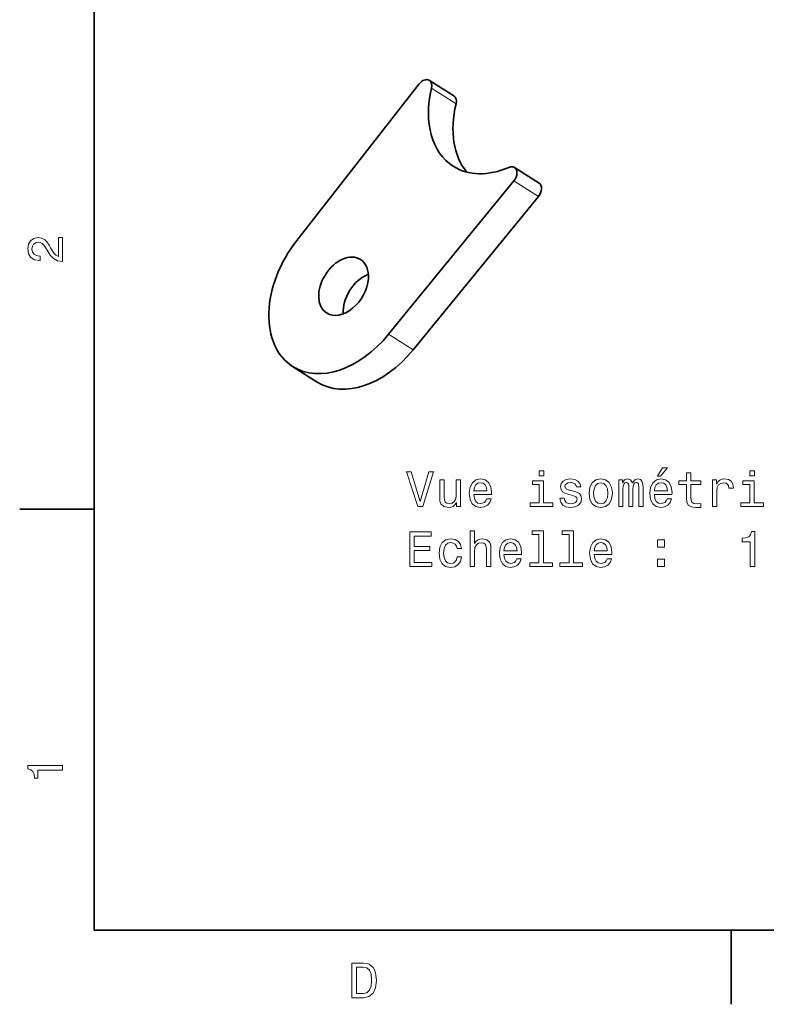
# Model space of a CAD drawing. Extents: x 0 to 296, y 0 to 210.
# Tile 1 of 9: x 2 to 78, y 2 to 102. Entities that reach past the tile are written whole.
import ezdxf

# ---------------------------------------------------------------- set-up
doc = ezdxf.new("R2010")
doc.units = 0

msp = doc.modelspace()

# ---------------------------------------------------------------- linework, layer by layer
at = {"color": 7, "lineweight": 35}
for p, q in [((10, 200), (10, 10)), ((30.460262, 79.636429), (42.812241, 95.432037)), ((39.727509, 70.154305), (52.372578, 85.650024)), ((42.20195, 68.585365), (54.847019, 84.081085)), ((10, 10), (287, 10))]:
    msp.add_line(p, q, dxfattribs=at)
at = {"color": 7, "lineweight": 35, "ltscale": 0.073248}
for p, q in [((43.839756, 95.794388), (46.314198, 94.225449)), ((54.909161, 85.431175), (52.434719, 87.000114)), ((30.042622, 66.900032), (32.517063, 65.331093))]:
    msp.add_line(p, q, dxfattribs=at)
at = {"color": 7, "lineweight": 13, "ltscale": 0.073248}
for p, q in [((44.05904, 95.00592), (46.533482, 93.436981)), ((54.847019, 84.081085), (52.372578, 85.650024)), ((39.727509, 70.154305), (42.20195, 68.585365))]:
    msp.add_line(p, q, dxfattribs=at)
at = {"color": 7, "lineweight": 35, "ltscale": 0.1875}
for p, q in [((10, 52.5), (2.5, 52.5)), ((74.300003, 10), (74.300003, 2.5))]:
    msp.add_line(p, q, dxfattribs=at)
at = {"color": 7, "lineweight": 13}
for points in [[(6.833213, 77.519447), (6.833213, 79.925072), (6.399496, 79.925072), (6.399496, 78.023773), (6.162464, 78.129684), (5.965778, 78.311241), (5.607709, 78.871033), (5.456412, 79.168587), (5.239553, 79.501442), (4.987392, 79.738472), (4.689842, 79.874641), (4.351945, 79.925072), (3.928314, 79.839333), (3.595461, 79.602303), (3.383646, 79.239189), (3.307997, 78.770172), (3.393732, 78.286018), (3.630764, 77.91787), (4.009006, 77.680832), (4.508286, 77.600143), (4.578891, 77.600143), (4.578891, 78.059074), (4.538545, 78.059074), (4.195605, 78.104462), (3.943444, 78.240631), (3.782061, 78.457489), (3.726585, 78.744957), (3.777017, 79.03746), (3.903098, 79.254318), (4.099784, 79.395531), (4.346902, 79.445961), (4.578891, 79.41066), (4.775577, 79.314842), (4.947046, 79.153458), (5.098343, 78.931557), (5.259727, 78.634003), (5.572406, 78.139771), (5.90526, 77.791786), (6.308718, 77.585014), (6.818084, 77.519447)], [(66.858292, 55.827621), (67.155846, 55.827621), (67.856857, 56.684967), (67.362617, 56.684967)], [(43.795616, 56.256294), (42.918095, 53.275745), (42.015354, 56.256294), (41.536247, 56.256294), (42.665932, 52.751251), (43.170254, 52.751251), (44.274723, 56.256294)], [(55.389996, 56.372288), (54.920975, 56.372288), (54.920975, 55.867966), (55.389996, 55.867966)], [(69.793457, 54.990444), (69.793457, 53.633816), (69.823715, 53.195057), (69.96492, 52.89246), (70.247345, 52.71595), (70.726448, 52.65543), (71.250946, 52.680645), (71.250946, 53.063931), (70.867661, 53.033672), (70.519676, 53.074017), (70.333076, 53.2001), (70.252388, 53.411915), (70.237259, 53.709465), (70.237259, 54.990444), (71.250946, 54.990444), (71.250946, 55.368687), (70.237259, 55.368687), (70.237259, 56.160473), (69.793457, 56.160473), (69.793457, 55.368687), (69.026886, 55.368687), (69.026886, 54.990444)], [(76.642151, 56.372288), (76.173134, 56.372288), (76.173134, 55.867966), (76.642151, 55.867966)], [(46.998066, 55.459465), (46.55426, 55.459465), (46.55426, 53.896065), (46.50383, 53.532951), (46.357574, 53.270702), (46.13063, 53.109322), (45.83308, 53.058887), (45.596046, 53.099236), (45.444752, 53.220272), (45.359016, 53.427044), (45.338844, 53.719551), (45.338844, 55.459465), (44.895039, 55.459465), (44.895039, 53.679207), (44.910168, 53.321136), (45.005989, 53.023586), (45.298496, 52.751251), (45.767517, 52.65543), (46.019676, 52.690731), (46.236538, 52.781509), (46.423138, 52.937851), (46.574432, 53.164795), (46.574432, 52.751251), (46.998066, 52.751251)], [(48.334518, 53.976757), (50.109737, 53.976757), (50.11478, 54.183529), (50.034088, 54.7635), (49.812187, 55.197216), (49.45916, 55.459465), (48.990139, 55.555286), (48.531204, 55.454422), (48.178181, 55.172001), (47.951233, 54.713066), (47.870544, 54.10788), (47.94619, 53.487564), (48.173138, 53.033672), (48.521118, 52.751251), (48.97501, 52.65543), (49.368382, 52.720993), (49.691147, 52.89246), (49.928181, 53.164795), (50.064346, 53.527908), (49.625587, 53.527908), (49.534809, 53.32618), (49.403683, 53.174881), (49.030487, 53.053844), (48.743023, 53.109322), (48.526161, 53.285835), (48.384953, 53.573296), (48.334518, 53.961624)], [(48.334518, 54.349953), (48.389996, 54.697937), (48.526161, 54.955143), (48.732933, 55.111481), (49.005268, 55.166958), (49.27256, 55.111481), (49.479332, 54.955143), (49.605415, 54.697937), (49.650803, 54.349953)], [(55.374866, 53.124451), (55.374866, 55.368687), (54.235096, 55.368687), (54.235096, 54.990444), (54.931061, 54.990444), (54.931061, 53.124451), (54.023281, 53.124451), (54.023281, 52.751251), (56.292732, 52.751251), (56.292732, 53.124451)], [(58.38063, 54.329781), (57.951958, 54.430645), (57.634232, 54.546638), (57.528324, 54.783672), (57.558586, 54.9501), (57.66449, 55.071136), (57.83596, 55.146786), (58.083076, 55.177044), (58.32011, 55.146786), (58.50671, 55.056007), (58.627747, 54.919838), (58.678181, 54.738281), (59.1119, 54.738281), (59.1119, 54.748371), (59.036247, 55.07618), (58.829475, 55.333385), (58.50671, 55.494766), (58.083076, 55.555286), (57.654404, 55.494766), (57.341724, 55.328339), (57.145039, 55.081223), (57.084518, 54.768543), (57.12991, 54.46595), (57.271118, 54.254131), (57.503105, 54.102837), (57.841003, 53.996929), (58.335243, 53.875893), (58.637833, 53.749809), (58.718525, 53.648945), (58.748787, 53.49765), (58.703396, 53.31105), (58.582359, 53.169838), (58.385674, 53.07906), (58.123425, 53.048801), (57.846046, 53.07906), (57.644318, 53.184967), (57.508152, 53.356438), (57.452675, 53.593472), (57.024002, 53.593472), (57.094604, 53.190014), (57.30138, 52.897507), (57.629189, 52.720993), (58.083076, 52.65543), (58.557144, 52.720993), (58.905125, 52.897507), (59.116943, 53.179924), (59.192589, 53.54808), (59.137115, 53.865803), (58.980774, 54.082664), (58.723572, 54.223873)], [(59.95916, 54.102837), (60.039852, 53.487564), (60.271839, 53.033672), (60.639996, 52.751251), (61.134232, 52.65543), (61.623425, 52.751251), (61.991581, 53.028629), (62.223572, 53.482521), (62.309303, 54.102837), (62.223572, 54.718109), (61.991581, 55.177044), (61.623425, 55.454422), (61.134232, 55.555286), (60.639996, 55.454422), (60.271839, 55.172001), (60.039852, 54.718109)], [(60.413048, 54.10788), (60.458439, 54.561771), (60.599648, 54.88958), (60.826595, 55.091309), (61.134232, 55.161915), (61.436825, 55.091309), (61.663773, 54.894623), (61.804981, 54.561771), (61.855415, 54.10788), (61.804981, 53.648945), (61.663773, 53.316093), (61.436825, 53.114365), (61.134232, 53.048801), (60.826595, 53.114365), (60.599648, 53.316093), (60.458439, 53.648945)], [(62.949795, 52.751251), (63.358299, 52.751251), (63.358299, 54.561771), (63.383514, 54.834103), (63.45916, 55.030788), (63.575157, 55.146786), (63.726452, 55.192173), (63.847488, 55.151829), (63.928181, 55.050964), (63.968529, 54.879494), (63.983658, 54.65255), (63.983658, 52.751251), (64.366943, 52.751251), (64.366943, 54.561771), (64.392159, 54.82906), (64.467804, 55.025745), (64.588844, 55.146786), (64.740143, 55.192173), (64.861176, 55.151829), (64.941872, 55.050964), (64.992302, 54.65255), (64.992302, 52.751251), (65.400803, 52.751251), (65.400803, 54.622288), (65.375587, 55.010616), (65.294891, 55.308167), (65.133514, 55.489723), (64.871262, 55.555286), (64.563629, 55.454422), (64.326599, 55.161915), (64.139999, 55.449379), (63.827316, 55.555286), (63.539852, 55.454422), (63.343166, 55.172001), (63.343166, 55.459465), (62.949795, 55.459465)], [(66.550659, 53.976757), (68.325874, 53.976757), (68.330917, 54.183529), (68.250229, 54.7635), (68.02832, 55.197216), (67.675301, 55.459465), (67.206276, 55.555286), (66.747345, 55.454422), (66.394318, 55.172001), (66.167374, 54.713066), (66.086685, 54.10788), (66.162331, 53.487564), (66.389275, 53.033672), (66.737259, 52.751251), (67.191147, 52.65543), (67.584518, 52.720993), (67.907288, 52.89246), (68.144318, 53.164795), (68.280487, 53.527908), (67.841721, 53.527908), (67.750946, 53.32618), (67.619827, 53.174881), (67.246628, 53.053844), (66.95916, 53.109322), (66.742302, 53.285835), (66.601089, 53.573296), (66.550659, 53.961624)], [(66.550659, 54.349953), (66.606133, 54.697937), (66.742302, 54.955143), (66.949074, 55.111481), (67.221405, 55.166958), (67.488701, 55.111481), (67.695473, 54.955143), (67.821548, 54.697937), (67.866943, 54.349953)], [(72.400803, 52.751251), (72.844604, 52.751251), (72.844604, 54.299522), (72.889992, 54.672722), (73.026161, 54.94001), (73.248062, 55.101395), (73.545609, 55.156872), (73.767517, 55.121567), (73.933945, 55.020702), (74.034805, 54.849236), (74.070114, 54.617245), (74.518951, 54.617245), (74.458435, 55.025745), (74.292007, 55.318253), (74.014633, 55.494766), (73.636391, 55.555286), (73.379189, 55.514938), (73.157288, 55.414074), (72.960602, 55.242607), (72.80426, 55.010616), (72.80426, 55.459465), (72.400803, 55.459465)], [(76.627029, 53.124451), (76.627029, 55.368687), (75.487259, 55.368687), (75.487259, 54.990444), (76.18322, 54.990444), (76.18322, 53.124451), (75.275436, 53.124451), (75.275436, 52.751251), (77.544891, 52.751251), (77.544891, 53.124451)], [(41.859016, 46.704422), (44.078037, 46.704422), (44.078037, 47.128052), (42.32299, 47.128052), (42.32299, 48.313213), (43.886395, 48.313213), (43.886395, 48.7318), (42.32299, 48.7318), (42.32299, 49.780792), (44.037689, 49.780792), (44.037689, 50.204422), (41.859016, 50.204422)], [(47.94619, 46.704422), (48.389996, 46.704422), (48.389996, 48.267822), (48.435383, 48.625893), (48.581638, 48.888138), (48.808582, 49.049522), (49.111176, 49.110043), (49.353252, 49.059608), (49.504547, 48.923443), (49.580196, 48.696495), (49.605415, 48.393902), (49.605415, 46.704422), (50.049217, 46.704422), (50.049217, 48.48468), (50.029045, 48.842751), (49.938267, 49.140301), (49.640717, 49.412636), (49.176739, 49.508457), (48.924576, 49.473152), (48.707718, 49.377335), (48.526161, 49.226036), (48.389996, 49.019264), (48.389996, 50.325459), (47.94619, 50.325459)], [(54.900803, 49.952259), (54.900803, 47.077621), (53.987976, 47.077621), (53.987976, 46.704422), (56.252388, 46.704422), (56.252388, 47.077621), (55.344604, 47.077621), (55.344604, 50.325459), (54.204838, 50.325459), (54.204838, 49.952259)], [(57.936825, 49.952259), (57.936825, 47.077621), (57.024002, 47.077621), (57.024002, 46.704422), (59.28841, 46.704422), (59.28841, 47.077621), (58.38063, 47.077621), (58.38063, 50.325459), (57.24086, 50.325459), (57.24086, 49.952259)], [(76.223572, 46.704422), (76.682495, 46.704422), (76.682495, 50.229637), (76.339561, 50.229637), (76.248779, 49.922001), (76.06723, 49.715229), (75.789848, 49.594193), (75.406563, 49.553844), (75.406563, 49.195778), (76.223572, 49.195778)], [(46.634953, 48.514942), (47.073711, 48.514942), (46.982933, 48.9184), (46.766075, 49.236122), (46.428181, 49.432808), (45.989418, 49.508457), (45.505268, 49.407593), (45.137112, 49.125172), (44.905125, 48.666237), (44.824432, 48.050964), (44.900082, 47.440735), (45.127026, 46.986843), (45.485096, 46.704422), (45.974289, 46.608601), (46.408005, 46.68425), (46.745903, 46.896065), (46.97789, 47.228916), (47.078754, 47.672722), (46.655125, 47.672722), (46.579475, 47.390301), (46.438267, 47.178486), (46.236538, 47.047363), (45.989418, 47.007015), (45.681782, 47.072578), (45.459881, 47.274307), (45.323711, 47.602116), (45.278324, 48.066093), (45.323711, 48.519985), (45.464924, 48.847794), (45.691868, 49.049522), (45.989418, 49.120129), (46.251667, 49.074738), (46.448353, 48.958744), (46.579475, 48.767101)], [(51.370544, 47.929928), (53.14576, 47.929928), (53.150803, 48.1367), (53.07011, 48.716671), (52.848209, 49.150387), (52.495182, 49.412636), (52.026161, 49.508457), (51.56723, 49.407593), (51.214203, 49.125172), (50.987259, 48.666237), (50.906567, 48.06105), (50.982216, 47.440735), (51.20916, 46.986843), (51.557144, 46.704422), (52.011032, 46.608601), (52.404404, 46.674164), (52.727173, 46.845631), (52.964203, 47.117966), (53.100372, 47.481079), (52.66161, 47.481079), (52.570831, 47.27935), (52.439705, 47.128052), (52.066509, 47.007015), (51.779045, 47.062492), (51.562187, 47.239006), (51.420975, 47.526466), (51.370544, 47.914795)], [(51.370544, 48.303123), (51.426018, 48.651108), (51.562187, 48.908314), (51.768959, 49.064651), (52.04129, 49.120129), (52.308582, 49.064651), (52.515358, 48.908314), (52.641438, 48.651108), (52.686825, 48.303123)], [(60.478615, 47.929928), (62.25383, 47.929928), (62.258873, 48.1367), (62.178181, 48.716671), (61.956276, 49.150387), (61.603252, 49.412636), (61.134232, 49.508457), (60.675301, 49.407593), (60.322273, 49.125172), (60.095329, 48.666237), (60.014633, 48.06105), (60.090286, 47.440735), (60.31723, 46.986843), (60.665215, 46.704422), (61.119102, 46.608601), (61.512474, 46.674164), (61.835243, 46.845631), (62.072273, 47.117966), (62.208439, 47.481079), (61.769676, 47.481079), (61.678902, 47.27935), (61.547775, 47.128052), (61.174576, 47.007015), (60.887115, 47.062492), (60.670258, 47.239006), (60.529045, 47.526466), (60.478615, 47.914795)], [(60.478615, 48.303123), (60.534088, 48.651108), (60.670258, 48.908314), (60.877029, 49.064651), (61.149361, 49.120129), (61.416653, 49.064651), (61.623425, 48.908314), (61.749504, 48.651108), (61.794895, 48.303123)], [(66.858292, 48.661194), (67.55426, 48.661194), (67.55426, 49.412636), (66.858292, 49.412636)], [(66.858292, 46.704422), (67.55426, 46.704422), (67.55426, 47.455864), (66.858292, 47.455864)], [(6.833213, 26.159222), (6.833213, 26.618156), (3.307997, 26.618156), (3.307997, 26.275217), (3.615634, 26.184439), (3.822406, 26.002882), (3.943444, 25.725506), (3.98379, 25.34222), (4.341859, 25.34222), (4.341859, 26.159222)], [(37.194958, 6.666787), (36.029972, 6.666787), (36.029972, 3.166787), (37.194958, 3.166787), (37.744667, 3.277738), (38.153168, 3.615634), (38.405331, 4.165346), (38.496109, 4.916787), (38.415417, 5.683357), (38.314552, 5.985951), (38.173344, 6.228026), (37.764839, 6.555836), (37.497551, 6.636527)], [(37.159653, 6.248199), (37.542938, 6.17255), (37.805187, 5.940562), (37.961525, 5.527017), (38.011959, 4.916787), (37.956482, 4.326729), (37.800144, 3.913184), (37.532852, 3.666066), (37.159653, 3.585375), (36.498989, 3.585375), (36.498989, 6.248199)]]:
    msp.add_lwpolyline(points, close=True, dxfattribs=at)
at = {"color": 7, "lineweight": 35}
for centre, major_axis, start_param, end_param in [((43.304245, 94.94986), (-0.535488, -0.844543), 3.141550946, 4.568131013), ((43.304245, 94.94986), (-0.535488, -0.844543), 2.039272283, 3.141550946), ((51.606998, 95.56649), (-5.354882, -8.445419), 5.180864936, 6.283161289), ((45.778687, 93.38092), (-0.535488, -0.844543), 2.039272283, 3.141550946), ((54.08144, 93.997551), (-5.354882, -8.445419), 5.180864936, 6.066386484), ((51.606998, 95.56649), (-5.354882, -8.445419), 6.283161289, 7.066877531), ((51.899242, 86.155563), (-0.535488, -0.844543), 3.141610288, 3.925284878), ((51.899242, 86.155563), (-0.535488, -0.844543), 1.396426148, 3.141610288), ((54.373684, 84.586624), (-0.535488, -0.844543), 1.396426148, 3.141610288), ((35.183483, 75.007523), (-5.140687, -8.107605), 4.568131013, 6.283153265), ((35.183483, 75.007523), (-1.713562, -2.70253), 3.14157685, 6.283169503), ((35.183483, 75.007523), (-1.713562, -2.70253), 2.243348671, 3.14157685), ((35.183483, 75.007523), (-1.713562, -2.70253), 6.283169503, 8.526533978), ((37.657925, 73.438591), (-1.713562, -2.70253), 3.878841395, 5.545740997), ((35.183483, 75.007523), (-5.140687, -8.107605), 6.283153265, 7.679611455), ((37.657925, 73.438591), (-5.140687, -8.107605), 6.283153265, 7.679611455)]:
    msp.add_ellipse(centre, major_axis=major_axis, ratio=0.680789, start_param=start_param, end_param=end_param, dxfattribs=at)

doc.saveas('drawing.dxf')
